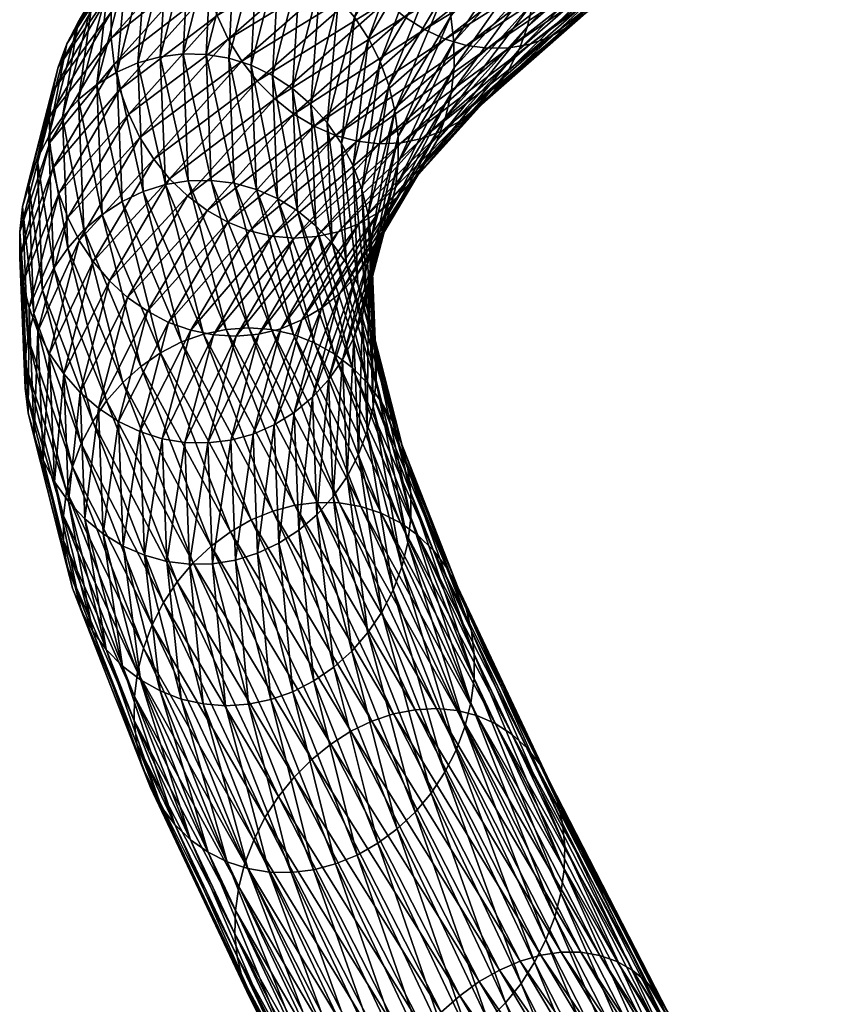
# Model space of a CAD drawing. Header units: centimetres. Extents: x -1886 to 2760, y -2774 to 68.
# Tile 6 of 77: x -4.113 to -3.338, y 48.734 to 49.673. Entities that reach past the tile are written whole.
import ezdxf

# ---------------------------------------------------------------- set-up
doc = ezdxf.new("R2010")
doc.units = ezdxf.units.CM
doc.layers.get('0').update_dxf_attribs({"true_color": 0x086e87})

msp = doc.modelspace()

# ---------------------------------------------------------------- meshes
at = {"color": 9, "true_color": 0xc1c1c1}
mesh = msp.add_polyface(dxfattribs=at)
corners = [(-3.40608, 49.84956, -1097.77576), (-3.52719, 49.75501, -1097.59424), (-3.53515, 49.73321, -1097.59265), (-3.42413, 49.80794, -1097.7738), (-3.54548, 49.71316, -1097.5918), (-3.55802, 49.69521, -1097.5918), (-3.41395, 49.82786, -1097.77429), (-3.43648, 49.79015, -1097.77417), (-3.57261, 49.67971, -1097.59265), (-3.45083, 49.77487, -1097.77539), (-3.58897, 49.66689, -1097.59436), (-3.46689, 49.76228, -1097.77759), (-3.62577, 49.64999, -1097.6001), (-3.50301, 49.74595, -1097.78442), (-3.48438, 49.75257, -1097.78064), (-3.60679, 49.65691, -1097.59692), (-3.64563, 49.64633, -1097.604), (-3.52247, 49.74259, -1097.78906), (-3.666, 49.6459, -1097.60852), (-3.54243, 49.74248, -1097.79431), (-3.37916, 49.84078, -1097.98352), (-3.70688, 49.65466, -1097.61926), (-3.58245, 49.75189, -1097.8064), (-3.56254, 49.74559, -1097.80005), (-3.68654, 49.64869, -1097.61365), (-3.41844, 49.84427, -1097.99573), (-3.39873, 49.84091, -1097.98938), (-3.72668, 49.6638, -1097.62512), (-3.60181, 49.76136, -1097.81299), (-3.74561, 49.67588, -1097.63135), (-3.62032, 49.77375, -1097.81995), (-3.43794, 49.85081, -1098.00269), (-3.76336, 49.69066, -1097.6377), (-3.63766, 49.78883, -1097.8269), (-3.52177, 49.77818, -1097.59668), (-3.62274, 49.68987, -1097.42786), (-3.6282, 49.66663, -1097.42529), (-3.70661, 49.57985, -1097.26355), (-3.63626, 49.64471, -1097.42346), (-3.71477, 49.5578, -1097.26147), (-3.65951, 49.60631, -1097.422), (-3.64675, 49.62448, -1097.42236), (-3.72542, 49.53737, -1097.26001), (-3.67438, 49.59055, -1097.42236), (-3.69105, 49.57741, -1097.42334), (-3.72861, 49.5598, -1097.42773), (-3.70923, 49.56709, -1097.42517), (-3.7489, 49.55573, -1097.43079), (-3.7069, 49.70094, -1097.28113), (-3.62815, 49.78808, -1097.44373), (-3.63621, 49.81181, -1097.44885), (-3.71519, 49.72439, -1097.28564), (-3.64672, 49.83439, -1097.45422), (-3.70132, 49.67666, -1097.27686), (-3.62275, 49.7636, -1097.43909), (-3.52155, 49.85204, -1097.60828), (-3.62003, 49.73878, -1097.43481), (-3.69848, 49.65199, -1097.27283), (-3.51903, 49.80236, -1097.59985), (-3.62002, 49.71406, -1097.43103), (-3.51896, 49.82712, -1097.60376), (-3.7011, 49.60315, -1097.26611), (-3.69839, 49.62733, -1097.26929)]
mesh.append_faces([[corners[k] for k in face] for face in [(0, 1, 2), (3, 4, 5), (6, 2, 4), (7, 5, 8), (8, 9, 7), (9, 8, 10), (10, 11, 9), (12, 13, 14), (14, 15, 12), (15, 14, 11), (11, 10, 15), (13, 12, 16), (16, 17, 13), (17, 16, 18), (18, 19, 17), (20, 17, 19), (21, 22, 23), (23, 24, 21), (25, 23, 22), (24, 23, 19), (19, 18, 24), (26, 19, 23), (22, 21, 27), (27, 28, 22), (29, 30, 28), (31, 22, 28), (32, 33, 30), (34, 35, 36), (36, 1, 34), (37, 36, 35), (1, 36, 38), (38, 2, 1), (39, 38, 36), (40, 5, 4), (4, 41, 40), (41, 4, 2), (2, 38, 41), (42, 41, 38), (5, 40, 43), (43, 8, 5), (8, 43, 44), (44, 10, 8), (45, 12, 15), (46, 15, 10), (10, 44, 46), (47, 16, 12), (48, 49, 50), (51, 50, 52), (53, 54, 49), (55, 54, 56), (54, 53, 57), (57, 56, 54), (35, 34, 58), (58, 59, 35), (59, 58, 60), (60, 56, 59), (61, 35, 59), (59, 62, 61), (62, 59, 56), (56, 57, 62)]], dxfattribs={"vtx2": -1, "color": 9})
mesh = msp.add_polyface(dxfattribs=at)
corners = [(-3.60181, 49.76136, -1097.81299), (-3.72668, 49.6638, -1097.62512), (-3.74561, 49.67588, -1097.63135), (-3.63766, 49.78883, -1097.8269), (-3.76336, 49.69066, -1097.6377), (-3.77961, 49.70792, -1097.64417), (-3.62032, 49.77375, -1097.81995), (-3.65352, 49.80637, -1097.83398), (-3.79404, 49.72741, -1097.65051), (-3.62274, 49.68987, -1097.42786), (-3.7011, 49.60315, -1097.26611), (-3.70661, 49.57985, -1097.26355), (-3.6282, 49.66663, -1097.42529), (-3.71477, 49.5578, -1097.26147), (-3.60679, 49.65691, -1097.59692), (-3.70923, 49.56709, -1097.42517), (-3.72861, 49.5598, -1097.42773), (-3.62577, 49.64999, -1097.6001), (-3.7489, 49.55573, -1097.43079), (-3.64563, 49.64633, -1097.604), (-3.76972, 49.55489, -1097.43457), (-3.666, 49.6459, -1097.60852), (-3.81153, 49.5628, -1097.44348), (-3.70688, 49.65466, -1097.61926), (-3.68654, 49.64869, -1097.61365), (-3.79072, 49.55725, -1097.43884), (-3.8318, 49.57152, -1097.44861), (-3.85119, 49.58319, -1097.45386), (-3.88605, 49.61449, -1097.46509), (-3.86938, 49.5976, -1097.45947), (-3.90087, 49.63365, -1097.47083), (-3.91363, 49.65472, -1097.47632), (-3.80645, 49.74876, -1097.65674), (-3.9322, 49.701, -1097.48682), (-3.82446, 49.7955, -1097.66809), (-3.81666, 49.77158, -1097.6626), (-3.92414, 49.67728, -1097.48169), (-3.89183, 49.62973, -1096.97156), (-3.86513, 49.73335, -1097.14563), (-3.88619, 49.7409, -1097.14856), (-3.87148, 49.61998, -1096.9696), (-3.84497, 49.72283, -1097.14246), (-3.83486, 49.59231, -1096.96472), (-3.80868, 49.69369, -1097.13513), (-3.82604, 49.70953, -1097.13892), (-3.85238, 49.60744, -1096.96729), (-3.7713, 49.80251, -1097.30481), (-3.7899, 49.81641, -1097.30945), (-3.81926, 49.57478, -1096.96191), (-3.79322, 49.67548, -1097.13123), (-3.8058, 49.55521, -1096.95898), (-3.77989, 49.65528, -1097.12732), (-3.75424, 49.78608, -1097.30005), (-3.73906, 49.76733, -1097.29529), (-3.72598, 49.74664, -1097.29041), (-3.78615, 49.51134, -1096.95288), (-3.76042, 49.61037, -1097.11951), (-3.76888, 49.63345, -1097.12341), (-3.7069, 49.70094, -1097.28113), (-3.71519, 49.72439, -1097.28564), (-3.79469, 49.53394, -1096.95593), (-3.63621, 49.81181, -1097.44885), (-3.62815, 49.78808, -1097.44373), (-3.70132, 49.67666, -1097.27686), (-3.75471, 49.58638, -1097.11572), (-3.75177, 49.56192, -1097.11206), (-3.69848, 49.65199, -1097.27283), (-3.75164, 49.5374, -1097.10876), (-3.69839, 49.62733, -1097.26929), (-3.86658, 49.50252, -1096.78491)]
mesh.append_faces([[corners[k] for k in face] for face in [(0, 1, 2), (3, 4, 5), (6, 2, 4), (7, 5, 8), (9, 10, 11), (12, 11, 13), (14, 15, 16), (17, 16, 18), (19, 18, 20), (20, 21, 19), (22, 23, 24), (24, 25, 22), (25, 24, 21), (21, 20, 25), (23, 22, 26), (26, 1, 23), (1, 26, 27), (27, 2, 1), (28, 5, 4), (4, 29, 28), (29, 4, 2), (2, 27, 29), (5, 28, 30), (30, 8, 5), (8, 30, 31), (31, 32, 8), (33, 34, 35), (36, 35, 32), (32, 31, 36), (37, 38, 39), (38, 37, 40), (40, 41, 38), (42, 43, 44), (44, 45, 42), (46, 44, 43), (45, 44, 41), (41, 40, 45), (47, 41, 44), (43, 42, 48), (48, 49, 43), (49, 48, 50), (50, 51, 49), (52, 43, 49), (49, 53, 52), (53, 49, 51), (51, 54, 53), (55, 56, 57), (56, 58, 59), (59, 57, 56), (60, 57, 51), (57, 59, 54), (54, 51, 57), (61, 59, 58), (62, 58, 63), (58, 56, 64), (64, 63, 58), (63, 64, 65), (65, 66, 63), (67, 68, 66), (66, 65, 67), (69, 40, 37)]], dxfattribs={"vtx2": -1, "color": 9})
mesh = msp.add_polyface(dxfattribs=at)
corners = [(-3.98478, 49.54025, -1097.29651), (-3.90087, 49.63365, -1097.47083), (-3.88605, 49.61449, -1097.46509), (-3.99787, 49.56094, -1097.30127), (-3.91363, 49.65472, -1097.47632), (-3.81666, 49.77158, -1097.6626), (-3.92414, 49.67728, -1097.48169), (-3.9322, 49.701, -1097.48682), (-4.01695, 49.60664, -1097.31055), (-4.00866, 49.58318, -1097.30603), (-3.82446, 49.7955, -1097.66809), (-3.9376, 49.72548, -1097.49158), (-4.02253, 49.63091, -1097.31494), (-4.02537, 49.65558, -1097.31885), (-3.94031, 49.7503, -1097.49585), (-4.08098, 49.53154, -1097.13782), (-4.08392, 49.556, -1097.14148), (-4.08135, 49.60464, -1097.14783), (-4.02275, 49.70439, -1097.32556), (-4.02545, 49.68022, -1097.32239), (-4.08405, 49.58051, -1097.14478), (-3.94033, 49.77501, -1097.49951), (-3.93761, 49.79919, -1097.50269), (-4.01724, 49.72769, -1097.32812), (-4.09598, 49.54042, -1096.96887), (-4.06753, 49.65015, -1097.15271), (-4.07579, 49.62798, -1097.15051), (-4.00907, 49.74973, -1097.3302), (-4.07186, 49.58022, -1096.97278), (-4.04361, 49.68948, -1097.15588), (-4.05675, 49.67078, -1097.15454), (-4.08512, 49.56123, -1096.97095), (-3.98546, 49.78859, -1097.33264), (-3.99843, 49.77016, -1097.33179), (-4.05639, 49.59703, -1096.97424), (-4.02827, 49.70592, -1097.15674), (-4.03902, 49.61143, -1096.97522), (-4.01104, 49.71986, -1097.1571), (-3.97033, 49.80468, -1097.33289), (-3.99982, 49.63208, -1096.9762), (-3.97218, 49.73936, -1097.15613), (-3.99224, 49.73108, -1097.15686), (-4.02006, 49.62318, -1096.97595), (-3.97862, 49.63787, -1096.97607), (-3.95116, 49.74449, -1097.15503), (-3.95684, 49.64056, -1096.97559), (-3.92957, 49.74646, -1097.15332), (-3.91307, 49.63651, -1096.97327), (-3.88619, 49.7409, -1097.14856), (-3.90779, 49.74527, -1097.15112), (-3.93487, 49.64011, -1096.97461), (-3.89183, 49.62973, -1096.97156), (-3.99474, 49.50944, -1096.78394), (-3.97356, 49.51598, -1096.78491), (-3.95181, 49.51948, -1096.78552), (-3.90809, 49.5172, -1096.78589), (-3.92985, 49.5199, -1096.78589), (-3.88688, 49.51134, -1096.78564)]
mesh.append_faces([[corners[k] for k in face] for face in [(0, 1, 2), (3, 4, 1), (5, 6, 7), (8, 7, 6), (6, 9, 8), (9, 6, 4), (4, 3, 9), (10, 7, 11), (7, 8, 12), (12, 11, 7), (11, 12, 13), (13, 14, 11), (15, 12, 8), (16, 13, 12), (17, 18, 19), (19, 20, 17), (20, 19, 13), (13, 16, 20), (21, 19, 18), (19, 21, 14), (14, 13, 19), (22, 18, 23), (24, 25, 26), (18, 17, 26), (26, 23, 18), (23, 26, 25), (25, 27, 23), (28, 29, 30), (30, 31, 28), (29, 32, 33), (33, 30, 29), (31, 30, 25), (25, 24, 31), (30, 33, 27), (27, 25, 30), (29, 28, 34), (34, 35, 29), (35, 34, 36), (36, 37, 35), (32, 29, 35), (38, 35, 37), (39, 40, 41), (41, 42, 39), (42, 41, 37), (37, 36, 42), (40, 39, 43), (43, 44, 40), (44, 43, 45), (45, 46, 44), (47, 48, 49), (49, 50, 47), (50, 49, 46), (46, 45, 50), (48, 47, 51), (52, 39, 42), (53, 43, 39), (54, 45, 43), (55, 47, 50), (56, 50, 45), (57, 51, 47)]], dxfattribs={"vtx2": -1, "color": 9})
mesh = msp.add_polyface(dxfattribs=at)
corners = [(-3.78558, 49.39195, -1096.93823), (-3.7599, 49.48992, -1097.10303), (-3.75434, 49.51326, -1097.10571), (-3.7011, 49.60315, -1097.26611), (-3.70661, 49.57985, -1097.26355), (-3.76816, 49.46775, -1097.10083), (-3.71477, 49.5578, -1097.26147), (-3.79208, 49.42841, -1097.09766), (-3.73839, 49.51893, -1097.25903), (-3.72542, 49.53737, -1097.26001), (-3.77894, 49.44712, -1097.099), (-3.65951, 49.60631, -1097.422), (-3.64675, 49.62448, -1097.42236), (-3.63626, 49.64471, -1097.42346), (-3.75351, 49.50286, -1097.25891), (-3.67438, 49.59055, -1097.42236), (-3.77049, 49.48934, -1097.25928), (-3.69105, 49.57741, -1097.42334), (-3.80742, 49.41197, -1097.0968), (-3.82465, 49.39803, -1097.09644), (-3.80878, 49.47086, -1097.26184), (-3.72861, 49.5598, -1097.42773), (-3.70923, 49.56709, -1097.42517), (-3.78902, 49.47861, -1097.26025), (-3.82947, 49.4663, -1097.26416), (-3.7489, 49.55573, -1097.43079), (-3.85072, 49.46495, -1097.26685), (-3.76972, 49.55489, -1097.43457), (-3.89341, 49.47181, -1097.2738), (-3.81153, 49.5628, -1097.44348), (-3.79072, 49.55725, -1097.43884), (-3.87216, 49.46678, -1097.27014), (-3.91412, 49.48, -1097.27783), (-3.8318, 49.57152, -1097.44861), (-3.93394, 49.49116, -1097.28223), (-3.85119, 49.58319, -1097.45386), (-3.76888, 49.63345, -1097.12341), (-3.79469, 49.53394, -1096.95593), (-3.78615, 49.51134, -1096.95288), (-3.77989, 49.65528, -1097.12732), (-3.8058, 49.55521, -1096.95898), (-3.76042, 49.61037, -1097.11951), (-3.78038, 49.48775, -1096.94971), (-3.75471, 49.58638, -1097.11572), (-3.77741, 49.46359, -1096.94666), (-3.75177, 49.56192, -1097.11206), (-3.77998, 49.41528, -1096.94092), (-3.75164, 49.5374, -1097.10876), (-3.77727, 49.4393, -1096.94373), (-3.69839, 49.62733, -1097.26929), (-3.85162, 49.37287, -1096.58838), (-3.88688, 49.51134, -1096.78564), (-3.90809, 49.5172, -1096.78589), (-3.89183, 49.62973, -1096.97156), (-3.86658, 49.50252, -1096.78491), (-3.83158, 49.36515, -1096.58923), (-3.83004, 49.47665, -1096.78271), (-3.83486, 49.59231, -1096.96472), (-3.85238, 49.60744, -1096.96729), (-3.84752, 49.49089, -1096.78406), (-3.87148, 49.61998, -1096.9696), (-3.81449, 49.45996, -1096.78125), (-3.81926, 49.57478, -1096.96191), (-3.80108, 49.44116, -1096.77954), (-3.78152, 49.39865, -1096.77539), (-3.79002, 49.42062, -1096.77759), (-3.77579, 49.3756, -1096.77307)]
mesh.append_faces([[corners[k] for k in face] for face in [(0, 1, 2), (3, 2, 1), (1, 4, 3), (4, 1, 5), (5, 6, 4), (7, 8, 9), (9, 10, 7), (10, 9, 6), (6, 5, 10), (8, 11, 12), (12, 9, 8), (13, 6, 9), (11, 8, 14), (14, 15, 11), (15, 14, 16), (16, 17, 15), (8, 7, 18), (18, 14, 8), (19, 16, 14), (20, 21, 22), (22, 23, 20), (23, 22, 17), (17, 16, 23), (21, 20, 24), (24, 25, 21), (25, 24, 26), (26, 27, 25), (28, 29, 30), (30, 31, 28), (31, 30, 27), (27, 26, 31), (29, 28, 32), (32, 33, 29), (34, 35, 33), (36, 37, 38), (39, 40, 37), (41, 38, 42), (42, 43, 41), (43, 42, 44), (44, 45, 43), (46, 2, 47), (47, 48, 46), (2, 3, 49), (49, 47, 2), (48, 47, 45), (45, 44, 48), (50, 51, 52), (53, 51, 54), (55, 54, 51), (56, 57, 58), (58, 59, 56), (59, 58, 60), (60, 54, 59), (57, 56, 61), (61, 62, 57), (62, 61, 63), (63, 40, 62), (64, 38, 37), (65, 37, 40), (40, 63, 65), (66, 42, 38)]], dxfattribs={"vtx2": -1, "color": 9})
mesh = msp.add_polyface(dxfattribs=at)
corners = [(-3.8318, 49.57152, -1097.44861), (-3.91412, 49.48, -1097.27783), (-3.93394, 49.49116, -1097.28223), (-3.97056, 49.38456, -1097.10791), (-3.89341, 49.47181, -1097.2738), (-3.99072, 49.39509, -1097.11108), (-4.02702, 49.42423, -1097.11841), (-3.96961, 49.5215, -1097.29163), (-3.95255, 49.50507, -1097.28687), (-4.00965, 49.40838, -1097.11462), (-3.88605, 49.61449, -1097.46509), (-3.86938, 49.5976, -1097.45947), (-3.85119, 49.58319, -1097.45386), (-3.98478, 49.54025, -1097.29651), (-3.90087, 49.63365, -1097.47083), (-3.99787, 49.56094, -1097.30127), (-4.04247, 49.44245, -1097.12219), (-4.05581, 49.46264, -1097.12622), (-4.10373, 49.39878, -1096.9519), (-4.07527, 49.50755, -1097.13403), (-4.06681, 49.48447, -1097.13013), (-4.01695, 49.60664, -1097.31055), (-4.00866, 49.58318, -1097.30603), (-4.1095, 49.42236, -1096.95496), (-4.08098, 49.53154, -1097.13782), (-4.11247, 49.44652, -1096.95801), (-4.08392, 49.556, -1097.14148), (-4.02253, 49.63091, -1097.31494), (-4.1099, 49.49483, -1096.96387), (-4.08135, 49.60464, -1097.14783), (-4.08405, 49.58051, -1097.14478), (-4.11261, 49.47081, -1096.96106), (-4.1043, 49.51816, -1096.96643), (-4.07579, 49.62798, -1097.15051), (-4.09598, 49.54042, -1096.96887), (-4.10489, 49.3697, -1096.76807), (-4.09927, 49.39294, -1096.77051), (-4.09093, 49.41522, -1096.77295), (-4.06677, 49.45545, -1096.77747), (-4.07186, 49.58022, -1096.97278), (-4.08512, 49.56123, -1096.97095), (-4.08004, 49.43618, -1096.77527), (-4.0513, 49.47265, -1096.77942), (-4.05639, 49.59703, -1096.97424), (-4.03392, 49.48753, -1096.78113), (-4.03902, 49.61143, -1096.97522), (-4.02006, 49.62318, -1096.97595), (-4.01496, 49.49988, -1096.78271), (-3.99474, 49.50944, -1096.78394), (-3.95829, 49.36596, -1096.58008), (-3.97833, 49.35563, -1096.57788), (-3.99982, 49.63208, -1096.9762), (-3.97356, 49.51598, -1096.78491), (-3.93732, 49.37337, -1096.58215), (-3.97862, 49.63787, -1096.97607), (-3.95181, 49.51948, -1096.78552), (-3.91579, 49.37783, -1096.58411), (-3.93487, 49.64011, -1096.97461), (-3.92985, 49.5199, -1096.78589), (-3.90809, 49.5172, -1096.78589), (-3.95684, 49.64056, -1096.97559), (-3.87256, 49.37763, -1096.58728), (-3.89408, 49.37926, -1096.58582), (-3.91307, 49.63651, -1096.97327), (-3.88688, 49.51134, -1096.78564)]
mesh.append_faces([[corners[k] for k in face] for face in [(0, 1, 2), (3, 1, 4), (5, 2, 1), (6, 7, 8), (8, 9, 6), (9, 8, 2), (7, 10, 11), (11, 8, 7), (8, 11, 12), (12, 2, 8), (10, 7, 13), (14, 13, 15), (7, 6, 16), (16, 13, 7), (13, 16, 17), (17, 15, 13), (18, 19, 20), (19, 21, 22), (22, 20, 19), (20, 22, 15), (15, 17, 20), (19, 18, 23), (23, 24, 19), (24, 23, 25), (25, 26, 24), (21, 19, 24), (27, 24, 26), (28, 29, 30), (30, 31, 28), (31, 30, 26), (26, 25, 31), (29, 28, 32), (32, 33, 29), (33, 32, 34), (35, 28, 31), (36, 32, 28), (32, 36, 37), (37, 34, 32), (38, 39, 40), (40, 41, 38), (41, 40, 34), (34, 37, 41), (39, 38, 42), (42, 43, 39), (43, 42, 44), (44, 45, 43), (46, 47, 48), (47, 46, 45), (45, 44, 47), (49, 48, 47), (50, 47, 44), (51, 48, 52), (53, 52, 48), (54, 52, 55), (56, 55, 52), (57, 58, 59), (60, 55, 58), (61, 59, 58), (62, 58, 55), (63, 59, 64)]], dxfattribs={"vtx2": -1, "color": 9})
mesh = msp.add_polyface(dxfattribs=at)
corners = [(-3.75434, 49.51326, -1097.10571), (-3.77998, 49.41528, -1096.94092), (-3.78558, 49.39195, -1096.93823), (-3.7599, 49.48992, -1097.10303), (-3.7939, 49.36969, -1096.93579), (-3.76816, 49.46775, -1097.10083), (-3.81802, 49.32988, -1096.93201), (-3.79208, 49.42841, -1097.09766), (-3.77894, 49.44712, -1097.099), (-3.80477, 49.34888, -1096.93372), (-3.83349, 49.31306, -1096.93054), (-3.80742, 49.41197, -1097.0968), (-3.85086, 49.29866, -1096.92944), (-3.82465, 49.39803, -1097.09644), (-3.75351, 49.50286, -1097.25891), (-3.89006, 49.27802, -1096.92847), (-3.86351, 49.37852, -1097.09729), (-3.84345, 49.38681, -1097.09668), (-3.86983, 49.2869, -1096.92871), (-3.80878, 49.47086, -1097.26184), (-3.78902, 49.47861, -1097.26025), (-3.77049, 49.48934, -1097.25928), (-3.88453, 49.3734, -1097.09851), (-3.82947, 49.4663, -1097.26416), (-3.90611, 49.37144, -1097.10022), (-3.85072, 49.46495, -1097.26685), (-3.9279, 49.37263, -1097.10242), (-3.87216, 49.46678, -1097.27014), (-3.77551, 49.30412, -1096.76575), (-3.78114, 49.28088, -1096.76331), (-3.78948, 49.25859, -1096.76086), (-3.80036, 49.23762, -1096.75854), (-3.80784, 49.21244, -1096.37805), (-3.87256, 49.37763, -1096.58728), (-3.89408, 49.37926, -1096.58582), (-3.82888, 49.21281, -1096.37512), (-3.91579, 49.37783, -1096.58411), (-3.90809, 49.5172, -1096.78589), (-3.85162, 49.37287, -1096.58838), (-3.88688, 49.51134, -1096.78564), (-3.83158, 49.36515, -1096.58923), (-3.78738, 49.20898, -1096.38074), (-3.76783, 49.2026, -1096.38318), (-3.74953, 49.1934, -1096.38538), (-3.81279, 49.35462, -1096.58984), (-3.79557, 49.34146, -1096.58997), (-3.83004, 49.47665, -1096.78271), (-3.84752, 49.49089, -1096.78406), (-3.86658, 49.50252, -1096.78491), (-3.78027, 49.32581, -1096.58997), (-3.81449, 49.45996, -1096.78125), (-3.76709, 49.30799, -1096.58948), (-3.80108, 49.44116, -1096.77954), (-3.79469, 49.53394, -1096.95593), (-3.79002, 49.42062, -1096.77759), (-3.78152, 49.39865, -1096.77539), (-3.74793, 49.26716, -1096.58765), (-3.75624, 49.28833, -1096.58875), (-3.78615, 49.51134, -1096.95288), (-3.77579, 49.3756, -1096.77307), (-3.74237, 49.2448, -1096.58643), (-3.78038, 49.48775, -1096.94971), (-3.77286, 49.35189, -1096.77075), (-3.77741, 49.46359, -1096.94666), (-3.73958, 49.22166, -1096.58472), (-3.77727, 49.4393, -1096.94373), (-3.77276, 49.32792, -1096.76819)]
mesh.append_faces([[corners[k] for k in face] for face in [(0, 1, 2), (3, 2, 4), (4, 5, 3), (6, 7, 8), (8, 9, 6), (9, 8, 5), (5, 4, 9), (7, 6, 10), (10, 11, 7), (11, 10, 12), (12, 13, 11), (14, 11, 13), (15, 16, 17), (17, 18, 15), (16, 19, 20), (20, 17, 16), (18, 17, 13), (13, 12, 18), (17, 20, 21), (21, 13, 17), (19, 16, 22), (22, 23, 19), (23, 22, 24), (24, 25, 23), (26, 27, 25), (1, 28, 29), (29, 2, 1), (2, 29, 30), (30, 4, 2), (31, 9, 4), (32, 33, 34), (35, 34, 36), (37, 33, 38), (39, 38, 40), (41, 38, 33), (42, 40, 38), (43, 44, 40), (45, 46, 47), (47, 44, 45), (44, 47, 48), (48, 40, 44), (46, 45, 49), (49, 50, 46), (50, 49, 51), (51, 52, 50), (53, 54, 55), (56, 55, 54), (54, 57, 56), (57, 54, 52), (52, 51, 57), (58, 55, 59), (55, 56, 60), (60, 59, 55), (61, 59, 62), (62, 63, 61), (64, 62, 59), (28, 1, 65), (65, 66, 28), (66, 65, 63), (63, 62, 66)]], dxfattribs={"vtx2": -1, "color": 9})
mesh = msp.add_polyface(dxfattribs=at)
corners = [(-3.86351, 49.37852, -1097.09729), (-3.89006, 49.27802, -1096.92847), (-3.91126, 49.27222, -1096.92859), (-3.88453, 49.3734, -1097.09851), (-3.93303, 49.26954, -1096.9292), (-3.90611, 49.37144, -1097.10022), (-3.97681, 49.2736, -1096.9314), (-3.94951, 49.37701, -1097.10486), (-3.9279, 49.37263, -1097.10242), (-3.95501, 49.26999, -1096.93018), (-3.89341, 49.47181, -1097.2738), (-3.87216, 49.46678, -1097.27014), (-3.85072, 49.46495, -1097.26685), (-3.99805, 49.28037, -1096.93311), (-3.97056, 49.38456, -1097.10791), (-4.01839, 49.29012, -1096.93518), (-3.99072, 49.39509, -1097.11108), (-3.91412, 49.48, -1097.27783), (-4.05502, 49.3178, -1096.93994), (-4.02702, 49.42423, -1097.11841), (-4.00965, 49.40838, -1097.11462), (-4.0375, 49.30267, -1096.93738), (-3.93394, 49.49116, -1097.28223), (-4.07061, 49.33533, -1096.94275), (-4.04247, 49.44245, -1097.12219), (-4.08407, 49.35491, -1096.94568), (-4.05581, 49.46264, -1097.12622), (-4.06681, 49.48447, -1097.13013), (-4.09518, 49.37617, -1096.94873), (-4.10373, 49.39878, -1096.9519), (-4.07932, 49.23263, -1096.75439), (-4.09888, 49.27515, -1096.75842), (-4.09038, 49.25319, -1096.75635), (-4.10462, 49.2982, -1096.76074), (-4.1095, 49.42236, -1096.95496), (-4.10754, 49.32192, -1096.76318), (-4.11247, 49.44652, -1096.95801), (-4.11261, 49.47081, -1096.96106), (-4.10765, 49.34589, -1096.76562), (-4.10489, 49.3697, -1096.76807), (-4.06785, 49.22363, -1096.56104), (-4.1099, 49.49483, -1096.96387), (-4.09927, 49.39294, -1096.77051), (-4.06218, 49.2467, -1096.56323), (-4.05383, 49.26897, -1096.56555), (-4.09093, 49.41522, -1096.77295), (-4.02977, 49.3096, -1096.57056), (-4.06677, 49.45545, -1096.77747), (-4.08004, 49.43618, -1096.77527), (-4.04297, 49.29006, -1096.56799), (-4.01438, 49.32719, -1096.573), (-4.0513, 49.47265, -1096.77942), (-3.99714, 49.34262, -1096.57544), (-4.03392, 49.48753, -1096.78113), (-3.89183, 49.19617, -1096.36536), (-3.95829, 49.36596, -1096.58008), (-3.97833, 49.35563, -1096.57788), (-4.01496, 49.49988, -1096.78271), (-3.99474, 49.50944, -1096.78394), (-3.93732, 49.37337, -1096.58215), (-3.97356, 49.51598, -1096.78491), (-3.91579, 49.37783, -1096.58411), (-3.87124, 49.20461, -1096.36877), (-3.85013, 49.21018, -1096.37195), (-3.92985, 49.5199, -1096.78589), (-3.89408, 49.37926, -1096.58582), (-3.87256, 49.37763, -1096.58728), (-3.95181, 49.51948, -1096.78552)]
mesh.append_faces([[corners[k] for k in face] for face in [(0, 1, 2), (2, 3, 0), (3, 2, 4), (4, 5, 3), (6, 7, 8), (8, 9, 6), (7, 10, 11), (11, 8, 7), (9, 8, 5), (5, 4, 9), (12, 5, 8), (7, 6, 13), (13, 14, 7), (14, 13, 15), (15, 16, 14), (10, 7, 14), (17, 14, 16), (18, 19, 20), (20, 21, 18), (21, 20, 16), (16, 15, 21), (22, 16, 20), (19, 18, 23), (23, 24, 19), (24, 23, 25), (25, 26, 24), (27, 28, 29), (28, 27, 26), (26, 25, 28), (30, 25, 23), (31, 29, 28), (32, 28, 25), (29, 31, 33), (33, 34, 29), (34, 33, 35), (35, 36, 34), (37, 38, 39), (38, 37, 36), (36, 35, 38), (40, 39, 38), (41, 39, 42), (43, 42, 39), (44, 45, 42), (46, 47, 48), (48, 49, 46), (49, 48, 45), (45, 44, 49), (47, 46, 50), (50, 51, 47), (51, 50, 52), (52, 53, 51), (54, 55, 56), (57, 56, 55), (53, 52, 56), (58, 55, 59), (60, 59, 61), (62, 59, 55), (63, 61, 59), (64, 65, 66), (67, 61, 65)]], dxfattribs={"vtx2": -1, "color": 9})
mesh = msp.add_polyface(dxfattribs=at)
corners = [(-3.88567, 49.16436, -1096.74988), (-3.89006, 49.27802, -1096.92847), (-3.86983, 49.2869, -1096.92871), (-3.86544, 49.17392, -1096.75122), (-3.85198, 49.0323, -1096.56189), (-3.90684, 49.15781, -1096.7489), (-3.91126, 49.27222, -1096.92859), (-3.9286, 49.1543, -1096.74829), (-3.93303, 49.26954, -1096.9292), (-3.97231, 49.1566, -1096.74792), (-3.97681, 49.2736, -1096.9314), (-3.95501, 49.26999, -1096.93018), (-3.95055, 49.15389, -1096.74792), (-3.99352, 49.16245, -1096.74829), (-3.99805, 49.28037, -1096.93311), (-4.01382, 49.17128, -1096.7489), (-4.01839, 49.29012, -1096.93518), (-4.05036, 49.19715, -1096.7511), (-4.05502, 49.3178, -1096.93994), (-4.0375, 49.30267, -1096.93738), (-4.03288, 49.18291, -1096.74988), (-4.0147, 49.05679, -1096.552), (-3.99748, 49.04363, -1096.55212), (-4.06591, 49.21384, -1096.75256), (-4.07061, 49.33533, -1096.94275), (-4.03, 49.07245, -1096.552), (-4.07932, 49.23263, -1096.75439), (-4.04318, 49.09026, -1096.55249), (-4.09518, 49.37617, -1096.94873), (-4.09038, 49.25319, -1096.75635), (-4.09888, 49.27515, -1096.75842), (-4.08407, 49.35491, -1096.94568), (-4.06234, 49.1311, -1096.5542), (-4.05403, 49.10992, -1096.55322), (-4.0679, 49.15345, -1096.55554), (-4.10462, 49.2982, -1096.76074), (-4.07069, 49.1766, -1096.55713), (-4.10754, 49.32192, -1096.76318), (-4.00029, 49.05101, -1096.34326), (-4.06785, 49.22363, -1096.56104), (-4.07068, 49.20012, -1096.55896), (-4.00326, 49.02792, -1096.3418), (-4.10765, 49.34589, -1096.76562), (-4.10489, 49.3697, -1096.76807), (-4.06218, 49.2467, -1096.56323), (-4.09927, 49.39294, -1096.77051), (-4.05383, 49.26897, -1096.56555), (-3.99454, 49.07386, -1096.34521), (-3.98618, 49.09607, -1096.34741), (-3.96227, 49.13708, -1096.35266), (-4.02977, 49.3096, -1096.57056), (-4.04297, 49.29006, -1096.56799), (-3.97537, 49.11727, -1096.34985), (-3.94707, 49.15514, -1096.35571), (-4.01438, 49.32719, -1096.573), (-3.93005, 49.17118, -1096.35889), (-3.99714, 49.34262, -1096.57544), (-3.79672, 48.99462, -1096.14062), (-3.89183, 49.19617, -1096.36536), (-3.91154, 49.18495, -1096.36206), (-3.97833, 49.35563, -1096.57788), (-3.95829, 49.36596, -1096.58008), (-3.87124, 49.20461, -1096.36877), (-3.93732, 49.37337, -1096.58215), (-3.85013, 49.21018, -1096.37195)]
mesh.append_faces([[corners[k] for k in face] for face in [(0, 1, 2), (2, 3, 0), (4, 0, 3), (1, 0, 5), (5, 6, 1), (6, 5, 7), (7, 8, 6), (9, 10, 11), (11, 12, 9), (12, 11, 8), (8, 7, 12), (10, 9, 13), (13, 14, 10), (14, 13, 15), (15, 16, 14), (17, 18, 19), (19, 20, 17), (20, 19, 16), (16, 15, 20), (21, 17, 20), (22, 20, 15), (18, 17, 23), (23, 24, 18), (25, 23, 17), (24, 23, 26), (23, 25, 27), (27, 26, 23), (28, 29, 30), (31, 26, 29), (32, 30, 29), (29, 33, 32), (33, 29, 26), (26, 27, 33), (30, 32, 34), (34, 35, 30), (35, 34, 36), (36, 37, 35), (38, 39, 40), (41, 40, 36), (42, 40, 39), (40, 42, 37), (37, 36, 40), (43, 39, 44), (45, 44, 46), (47, 44, 39), (44, 47, 48), (48, 46, 44), (49, 50, 51), (51, 52, 49), (52, 51, 46), (46, 48, 52), (50, 49, 53), (53, 54, 50), (54, 53, 55), (55, 56, 54), (57, 58, 59), (60, 59, 58), (59, 60, 56), (56, 55, 59), (61, 58, 62), (63, 62, 64)]], dxfattribs={"vtx2": -1, "color": 9})
mesh = msp.add_polyface(dxfattribs=at)
corners = [(-3.77551, 49.30412, -1096.76575), (-3.74242, 49.17464, -1096.58093), (-3.74809, 49.15157, -1096.57874), (-3.78114, 49.28088, -1096.76331), (-3.75644, 49.1293, -1096.57642), (-3.78948, 49.25859, -1096.76086), (-3.68797, 48.9989, -1096.38489), (-3.81363, 49.21835, -1096.75647), (-3.81802, 49.32988, -1096.93201), (-3.80477, 49.34888, -1096.93372), (-3.80036, 49.23762, -1096.75854), (-3.7939, 49.36969, -1096.93579), (-3.7805, 49.08868, -1096.57141), (-3.7673, 49.10821, -1096.57397), (-3.82911, 49.20116, -1096.75439), (-3.83349, 49.31306, -1096.93054), (-3.79589, 49.07107, -1096.56897), (-3.84648, 49.18627, -1096.75269), (-3.85086, 49.29866, -1096.92944), (-3.81314, 49.05565, -1096.56653), (-3.86544, 49.17392, -1096.75122), (-3.86983, 49.2869, -1096.92871), (-3.83194, 49.04264, -1096.56409), (-3.77668, 49.00425, -1096.14526), (-3.87124, 49.20461, -1096.36877), (-3.89183, 49.19617, -1096.36536), (-3.75618, 49.01114, -1096.1499), (-3.85013, 49.21018, -1096.37195), (-3.71523, 49.01631, -1096.15918), (-3.80784, 49.21244, -1096.37805), (-3.82888, 49.21281, -1096.37512), (-3.89408, 49.37926, -1096.58582), (-3.73558, 49.01519, -1096.15454), (-3.91579, 49.37783, -1096.58411), (-3.69548, 49.01441, -1096.16357), (-3.78738, 49.20898, -1096.38074), (-3.67667, 49.00959, -1096.16772), (-3.76783, 49.2026, -1096.38318), (-3.87256, 49.37763, -1096.58728), (-3.85162, 49.37287, -1096.58838), (-3.64307, 48.99163, -1096.17505), (-3.73279, 49.18153, -1096.38721), (-3.74953, 49.1934, -1096.38538), (-3.79557, 49.34146, -1096.58997), (-3.81279, 49.35462, -1096.58984), (-3.65909, 49.00196, -1096.17151), (-3.83158, 49.36515, -1096.58923), (-3.62891, 48.97871, -1096.1781), (-3.71796, 49.16712, -1096.38855), (-3.61682, 48.96347, -1096.18066), (-3.70521, 49.15048, -1096.38965), (-3.78027, 49.32581, -1096.58997), (-3.76709, 49.30799, -1096.58948), (-3.68682, 49.11172, -1096.39038), (-3.74793, 49.26716, -1096.58765), (-3.75624, 49.28833, -1096.58875), (-3.69476, 49.13191, -1096.39026), (-3.77579, 49.3756, -1096.77307), (-3.74237, 49.2448, -1096.58643), (-3.73958, 49.22166, -1096.58472), (-3.68157, 49.09022, -1096.39014), (-3.67904, 49.06779, -1096.3894), (-3.68222, 49.02174, -1096.38684), (-3.73959, 49.19814, -1096.58289), (-3.67925, 49.04484, -1096.38831), (-3.77276, 49.32792, -1096.76819), (-3.77286, 49.35189, -1096.77075)]
mesh.append_faces([[corners[k] for k in face] for face in [(0, 1, 2), (2, 3, 0), (3, 2, 4), (4, 5, 3), (6, 2, 1), (7, 8, 9), (9, 10, 7), (11, 5, 10), (12, 7, 10), (10, 13, 12), (13, 10, 5), (5, 4, 13), (8, 7, 14), (14, 15, 8), (7, 12, 16), (16, 14, 7), (15, 14, 17), (17, 18, 15), (14, 16, 19), (19, 17, 14), (20, 21, 18), (18, 17, 20), (22, 20, 17), (17, 19, 22), (23, 24, 25), (26, 27, 24), (28, 29, 30), (31, 30, 29), (32, 30, 27), (33, 27, 30), (34, 35, 29), (36, 37, 35), (38, 29, 35), (39, 35, 37), (40, 41, 42), (41, 43, 44), (44, 42, 41), (45, 42, 37), (46, 37, 42), (47, 48, 41), (49, 50, 48), (43, 41, 48), (48, 51, 43), (51, 48, 50), (50, 52, 51), (53, 54, 55), (55, 56, 53), (56, 55, 52), (52, 50, 56), (57, 58, 59), (54, 53, 60), (60, 58, 54), (58, 60, 61), (61, 59, 58), (62, 1, 63), (64, 63, 59), (59, 61, 64), (1, 0, 65), (65, 63, 1), (63, 65, 66), (66, 59, 63)]], dxfattribs={"vtx2": -1, "color": 9})
mesh = msp.add_polyface(dxfattribs=at)
corners = [(-3.88567, 49.16436, -1096.74988), (-3.85198, 49.0323, -1096.56189), (-3.87296, 49.02489, -1096.55981), (-3.90684, 49.15781, -1096.7489), (-3.89449, 49.02044, -1096.55786), (-3.9286, 49.1543, -1096.74829), (-3.83238, 48.86259, -1096.35815), (-3.87468, 48.86032, -1096.35205), (-3.93771, 49.02063, -1096.55469), (-3.91619, 49.019, -1096.55615), (-3.85363, 48.85996, -1096.35498), (-3.97231, 49.1566, -1096.74792), (-3.95055, 49.15389, -1096.74792), (-3.95865, 49.02539, -1096.55359), (-3.99352, 49.16245, -1096.74829), (-3.97869, 49.0331, -1096.55273), (-4.01382, 49.17128, -1096.7489), (-3.89513, 48.86378, -1096.34937), (-3.91467, 48.87016, -1096.3468), (-3.94971, 48.89123, -1096.3429), (-4.0147, 49.05679, -1096.552), (-3.99748, 49.04363, -1096.55212), (-3.93297, 48.87936, -1096.34473), (-4.03288, 49.18291, -1096.74988), (-4.05036, 49.19715, -1096.7511), (-4.03, 49.07245, -1096.552), (-3.96455, 48.90564, -1096.34143), (-3.9773, 48.92227, -1096.34045), (-4.04318, 49.09026, -1096.55249), (-3.99569, 48.96102, -1096.33972), (-4.06234, 49.1311, -1096.5542), (-4.05403, 49.10992, -1096.55322), (-3.98774, 48.94084, -1096.33984), (-3.90532, 48.77983, -1096.11426), (-4.00094, 48.98252, -1096.33997), (-3.90745, 48.8014, -1096.11401), (-4.00347, 49.00496, -1096.3407), (-4.0679, 49.15345, -1096.55554), (-4.07069, 49.1766, -1096.55713), (-3.90371, 48.84627, -1096.11523), (-4.00029, 49.05101, -1096.34326), (-4.00326, 49.02792, -1096.3418), (-3.90692, 48.82366, -1096.11426), (-4.07068, 49.20012, -1096.55896), (-3.89783, 48.86881, -1096.1167), (-3.99454, 49.07386, -1096.34521), (-3.88942, 48.89093, -1096.1189), (-3.98618, 49.09607, -1096.34741), (-4.06785, 49.22363, -1096.56104), (-3.86571, 48.93238, -1096.12451), (-3.96227, 49.13708, -1096.35266), (-3.97537, 49.11727, -1096.34985), (-3.87866, 48.91225, -1096.12146), (-3.85074, 48.95096, -1096.12805), (-3.94707, 49.15514, -1096.35571), (-3.83405, 48.9677, -1096.13208), (-3.93005, 49.17118, -1096.35889), (-3.81594, 48.98235, -1096.13623), (-3.91154, 49.18495, -1096.36206)]
mesh.append_faces([[corners[k] for k in face] for face in [(0, 1, 2), (2, 3, 0), (3, 2, 4), (4, 5, 3), (6, 4, 2), (7, 8, 9), (9, 10, 7), (10, 9, 4), (8, 11, 12), (12, 9, 8), (9, 12, 5), (5, 4, 9), (11, 8, 13), (13, 14, 11), (14, 13, 15), (15, 16, 14), (8, 7, 17), (17, 13, 8), (13, 17, 18), (18, 15, 13), (19, 20, 21), (21, 22, 19), (22, 21, 15), (15, 18, 22), (23, 21, 20), (16, 15, 21), (24, 20, 25), (20, 19, 26), (26, 25, 20), (25, 26, 27), (27, 28, 25), (29, 30, 31), (31, 32, 29), (32, 31, 28), (28, 27, 32), (33, 34, 29), (35, 36, 34), (30, 29, 34), (34, 37, 30), (37, 34, 36), (36, 38, 37), (39, 40, 41), (41, 42, 39), (43, 41, 40), (42, 41, 36), (38, 36, 41), (40, 39, 44), (44, 45, 40), (45, 44, 46), (46, 47, 45), (48, 40, 45), (49, 50, 51), (51, 52, 49), (52, 51, 47), (47, 46, 52), (50, 49, 53), (53, 54, 50), (54, 53, 55), (55, 56, 54), (57, 58, 56)]], dxfattribs={"vtx2": -1, "color": 9})
mesh = msp.add_polyface(dxfattribs=at)
corners = [(-3.6023, 48.81776, -1096.1825), (-3.68797, 48.9989, -1096.38489), (-3.68222, 49.02174, -1096.38684), (-3.61071, 48.79565, -1096.18042), (-3.69633, 48.97669, -1096.38269), (-3.74242, 49.17464, -1096.58093), (-3.74809, 49.15157, -1096.57874), (-3.75644, 49.1293, -1096.57642), (-3.72024, 48.93568, -1096.37744), (-3.7805, 49.08868, -1096.57141), (-3.7673, 49.10821, -1096.57397), (-3.70714, 48.9555, -1096.38013), (-3.62147, 48.77434, -1096.17773), (-3.73544, 48.91763, -1096.37439), (-3.79589, 49.07107, -1096.56897), (-3.75246, 48.90159, -1096.37122), (-3.81314, 49.05565, -1096.56653), (-3.79068, 48.8766, -1096.36462), (-3.85198, 49.0323, -1096.56189), (-3.83194, 49.04264, -1096.56409), (-3.77097, 48.88783, -1096.36792), (-3.86544, 49.17392, -1096.75122), (-3.81127, 48.86816, -1096.36133), (-3.87296, 49.02489, -1096.55981), (-3.83238, 48.86259, -1096.35815), (-3.89449, 49.02044, -1096.55786), (-3.85363, 48.85996, -1096.35498), (-3.91154, 49.18495, -1096.36206), (-3.81594, 48.98235, -1096.13623), (-3.79672, 48.99462, -1096.14062), (-3.93005, 49.17118, -1096.35889), (-3.83405, 48.9677, -1096.13208), (-3.89183, 49.19617, -1096.36536), (-3.77668, 49.00425, -1096.14526), (-3.87124, 49.20461, -1096.36877), (-3.75618, 49.01114, -1096.1499), (-3.82888, 49.21281, -1096.37512), (-3.73558, 49.01519, -1096.15454), (-3.71523, 49.01631, -1096.15918), (-3.85013, 49.21018, -1096.37195), (-3.80784, 49.21244, -1096.37805), (-3.69548, 49.01441, -1096.16357), (-3.78738, 49.20898, -1096.38074), (-3.67667, 49.00959, -1096.16772), (-3.74953, 49.1934, -1096.38538), (-3.65909, 49.00196, -1096.17151), (-3.64307, 48.99163, -1096.17505), (-3.76783, 49.2026, -1096.38318), (-3.73279, 49.18153, -1096.38721), (-3.62891, 48.97871, -1096.1781), (-3.71796, 49.16712, -1096.38855), (-3.61682, 48.96347, -1096.18066), (-3.59958, 48.9272, -1096.1842), (-3.68682, 49.11172, -1096.39038), (-3.69476, 49.13191, -1096.39026), (-3.60698, 48.94621, -1096.18274), (-3.70521, 49.15048, -1096.38965), (-3.59481, 48.90673, -1096.18506), (-3.68157, 49.09022, -1096.39014), (-3.59268, 48.88517, -1096.1853), (-3.67904, 49.06779, -1096.3894), (-3.59641, 48.84031, -1096.18408), (-3.67925, 49.04484, -1096.38831), (-3.59321, 48.86289, -1096.18494), (-3.73959, 49.19814, -1096.58289), (-3.67431, 48.75587, -1095.90649), (-3.69292, 48.74236, -1095.90088), (-3.65498, 48.76689, -1095.91248), (-3.63526, 48.77533, -1095.9187), (-3.59607, 48.78392, -1095.93115), (-3.61551, 48.78105, -1095.92493), (-3.57727, 48.78384, -1095.93738), (-3.55942, 48.78087, -1095.94336), (-3.52774, 48.76658, -1095.95435), (-3.54281, 48.77509, -1095.9491), (-3.51451, 48.7554, -1095.95911), (-3.50331, 48.74183, -1095.96326)]
mesh.append_faces([[corners[k] for k in face] for face in [(0, 1, 2), (3, 4, 1), (5, 2, 1), (6, 1, 4), (4, 7, 6), (8, 9, 10), (10, 11, 8), (12, 11, 4), (11, 10, 7), (7, 4, 11), (9, 8, 13), (13, 14, 9), (14, 13, 15), (15, 16, 14), (17, 18, 19), (19, 20, 17), (20, 19, 16), (16, 15, 20), (21, 19, 18), (18, 17, 22), (22, 23, 18), (23, 22, 24), (25, 24, 26), (27, 28, 29), (30, 31, 28), (32, 29, 33), (34, 33, 35), (36, 37, 38), (39, 35, 37), (40, 38, 41), (42, 41, 43), (44, 45, 46), (47, 43, 45), (48, 46, 49), (50, 49, 51), (52, 53, 54), (54, 55, 52), (55, 54, 56), (56, 51, 55), (53, 52, 57), (57, 58, 53), (58, 57, 59), (59, 60, 58), (61, 2, 62), (62, 63, 61), (64, 62, 2), (63, 62, 60), (60, 59, 63), (65, 29, 28), (66, 28, 31), (67, 33, 29), (68, 35, 33), (69, 38, 37), (70, 37, 35), (71, 41, 38), (72, 43, 41), (73, 46, 45), (74, 45, 43), (75, 49, 46), (76, 51, 49)]], dxfattribs={"vtx2": -1, "color": 9})
mesh = msp.add_polyface(dxfattribs=at)
corners = [(-3.68222, 49.02174, -1096.38684), (-3.59641, 48.84031, -1096.18408), (-3.6023, 48.81776, -1096.1825), (-3.4865, 48.62522, -1095.97302), (-3.49261, 48.60303, -1095.97192), (-3.50112, 48.58103, -1095.96985), (-3.61071, 48.79565, -1096.18042), (-3.52465, 48.53911, -1095.96375), (-3.63442, 48.75421, -1096.17468), (-3.62147, 48.77434, -1096.17773), (-3.51185, 48.5596, -1095.96716), (-3.53934, 48.51994, -1095.95959), (-3.64939, 48.73564, -1096.17114), (-3.55563, 48.50237, -1095.95483), (-3.66608, 48.71889, -1096.16724), (-3.57323, 48.48671, -1095.94971), (-3.51617, 48.49063, -1095.67273), (-3.67431, 48.75587, -1095.90649), (-3.69292, 48.74236, -1095.90088), (-3.53414, 48.47585, -1095.66589), (-3.49759, 48.50312, -1095.67993), (-3.65498, 48.76689, -1095.91248), (-3.47874, 48.5132, -1095.68762), (-3.63526, 48.77533, -1095.9187), (-3.44152, 48.52544, -1095.70349), (-3.59607, 48.78392, -1095.93115), (-3.61551, 48.78105, -1095.92493), (-3.45995, 48.52068, -1095.69556), (-3.71523, 49.01631, -1096.15918), (-3.57727, 48.78384, -1095.93738), (-3.4238, 48.52731, -1095.71143), (-3.69548, 49.01441, -1096.16357), (-3.55942, 48.78087, -1095.94336), (-3.40707, 48.52632, -1095.71924), (-3.65909, 49.00196, -1096.17151), (-3.54281, 48.77509, -1095.9491), (-3.52774, 48.76658, -1095.95435), (-3.67667, 49.00959, -1096.16772), (-3.37765, 48.51599, -1095.73364), (-3.39159, 48.52254, -1095.72668), (-3.64307, 48.99163, -1096.17505), (-3.51451, 48.7554, -1095.95911), (-3.36554, 48.50673, -1095.74011), (-3.62891, 48.97871, -1096.1781), (-3.50331, 48.74183, -1095.96326), (-3.3554, 48.49496, -1095.74597), (-3.48764, 48.70848, -1095.9696), (-3.59958, 48.9272, -1096.1842), (-3.60698, 48.94621, -1096.18274), (-3.49429, 48.7261, -1095.9668), (-3.61682, 48.96347, -1096.18066), (-3.34167, 48.46484, -1095.75513), (-3.34739, 48.48093, -1095.75098), (-3.48353, 48.68922, -1095.97168), (-3.59481, 48.90673, -1096.18506), (-3.33841, 48.44694, -1095.75842), (-3.48196, 48.66868, -1095.97302), (-3.59268, 48.88517, -1096.1853), (-3.33758, 48.42754, -1095.76074), (-3.59321, 48.86289, -1096.18494), (-3.48296, 48.64722, -1095.97339), (-3.33919, 48.40702, -1095.76196)]
mesh.append_faces([[corners[k] for k in face] for face in [(0, 1, 2), (1, 3, 4), (4, 2, 1), (2, 4, 5), (5, 6, 2), (7, 8, 9), (9, 10, 7), (10, 9, 6), (6, 5, 10), (8, 7, 11), (11, 12, 8), (12, 11, 13), (13, 14, 12), (14, 13, 15), (16, 17, 18), (18, 19, 16), (17, 16, 20), (20, 21, 17), (21, 20, 22), (22, 23, 21), (24, 25, 26), (26, 27, 24), (27, 26, 23), (23, 22, 27), (28, 25, 29), (25, 24, 30), (30, 29, 25), (31, 29, 32), (29, 30, 33), (33, 32, 29), (34, 35, 36), (37, 32, 35), (38, 36, 35), (35, 39, 38), (39, 35, 32), (32, 33, 39), (40, 36, 41), (36, 38, 42), (42, 41, 36), (43, 41, 44), (41, 42, 45), (45, 44, 41), (46, 47, 48), (48, 49, 46), (49, 48, 50), (50, 44, 49), (51, 46, 49), (49, 52, 51), (52, 49, 44), (44, 45, 52), (47, 46, 53), (53, 54, 47), (55, 53, 46), (54, 53, 56), (56, 57, 54), (58, 56, 53), (3, 1, 59), (59, 60, 3), (60, 59, 57), (57, 56, 60), (61, 60, 56)]], dxfattribs={"vtx2": -1, "color": 9})
mesh = msp.add_polyface(dxfattribs=at)
corners = [(-3.68797, 48.9989, -1096.38489), (-3.6023, 48.81776, -1096.1825), (-3.61071, 48.79565, -1096.18042), (-3.63442, 48.75421, -1096.17468), (-3.72024, 48.93568, -1096.37744), (-3.70714, 48.9555, -1096.38013), (-3.62147, 48.77434, -1096.17773), (-3.69633, 48.97669, -1096.38269), (-3.64939, 48.73564, -1096.17114), (-3.73544, 48.91763, -1096.37439), (-3.66608, 48.71889, -1096.16724), (-3.75246, 48.90159, -1096.37122), (-3.70341, 48.69199, -1096.15869), (-3.79068, 48.8766, -1096.36462), (-3.77097, 48.88783, -1096.36792), (-3.68419, 48.70426, -1096.16309), (-3.72345, 48.68237, -1096.15405), (-3.81127, 48.86816, -1096.36133), (-3.74395, 48.67547, -1096.14941), (-3.83238, 48.86259, -1096.35815), (-3.7849, 48.6703, -1096.14014), (-3.87468, 48.86032, -1096.35205), (-3.85363, 48.85996, -1096.35498), (-3.76456, 48.67142, -1096.14478), (-3.80465, 48.6722, -1096.13574), (-3.89513, 48.86378, -1096.34937), (-3.82346, 48.67702, -1096.13159), (-3.91467, 48.87016, -1096.3468), (-3.85706, 48.69495, -1096.12415), (-3.94971, 48.89123, -1096.3429), (-3.93297, 48.87936, -1096.34473), (-3.84104, 48.68464, -1096.12769), (-3.87121, 48.70788, -1096.12122), (-3.96455, 48.90564, -1096.34143), (-3.88331, 48.7231, -1096.11865), (-3.9773, 48.92227, -1096.34045), (-3.90055, 48.75936, -1096.11511), (-3.99569, 48.96102, -1096.33972), (-3.98774, 48.94084, -1096.33984), (-3.89315, 48.74036, -1096.11658), (-3.90532, 48.77983, -1096.11426), (-4.00094, 48.98252, -1096.33997), (-3.90745, 48.8014, -1096.11401), (-4.00347, 49.00496, -1096.3407), (-3.90692, 48.82366, -1096.11426), (-3.78262, 48.53979, -1095.87891), (-3.78418, 48.56033, -1095.87756), (-3.77965, 48.60378, -1095.87744), (-3.90371, 48.84627, -1096.11523), (-3.78319, 48.58178, -1095.87708), (-3.77354, 48.62597, -1095.87866), (-3.89783, 48.86881, -1096.1167), (-3.76503, 48.64798, -1095.88062), (-3.88942, 48.89093, -1096.1189), (-3.74151, 48.68992, -1095.88684), (-3.86571, 48.93238, -1096.12451), (-3.87866, 48.91225, -1096.12146), (-3.7543, 48.66942, -1095.88342), (-3.72682, 48.70911, -1095.89099), (-3.85074, 48.95096, -1096.12805), (-3.71053, 48.72668, -1095.89563), (-3.83405, 48.9677, -1096.13208), (-3.81594, 48.98235, -1096.13623), (-3.69292, 48.74236, -1095.90088), (-3.67431, 48.75587, -1095.90649), (-3.79672, 48.99462, -1096.14062), (-3.65498, 48.76689, -1095.91248), (-3.77668, 49.00425, -1096.14526), (-3.63526, 48.77533, -1095.9187), (-3.73558, 49.01519, -1096.15454), (-3.61551, 48.78105, -1095.92493), (-3.59607, 48.78392, -1095.93115), (-3.75618, 49.01114, -1096.1499)]
mesh.append_faces([[corners[k] for k in face] for face in [(0, 1, 2), (3, 4, 5), (5, 6, 3), (7, 2, 6), (4, 3, 8), (8, 9, 4), (9, 8, 10), (10, 11, 9), (12, 13, 14), (14, 15, 12), (15, 14, 11), (11, 10, 15), (13, 12, 16), (16, 17, 13), (17, 16, 18), (18, 19, 17), (20, 21, 22), (22, 23, 20), (23, 22, 19), (19, 18, 23), (21, 20, 24), (24, 25, 21), (25, 24, 26), (26, 27, 25), (28, 29, 30), (30, 31, 28), (31, 30, 27), (27, 26, 31), (29, 28, 32), (32, 33, 29), (33, 32, 34), (34, 35, 33), (36, 37, 38), (38, 39, 36), (39, 38, 35), (35, 34, 39), (37, 36, 40), (41, 40, 42), (43, 42, 44), (45, 40, 36), (46, 42, 40), (47, 48, 44), (49, 44, 42), (48, 47, 50), (50, 51, 48), (51, 50, 52), (52, 53, 51), (54, 55, 56), (56, 57, 54), (57, 56, 53), (53, 52, 57), (55, 54, 58), (58, 59, 55), (59, 58, 60), (60, 61, 59), (62, 63, 64), (61, 60, 63), (65, 64, 66), (67, 66, 68), (69, 70, 71), (72, 68, 70)]], dxfattribs={"vtx2": -1, "color": 9})
mesh = msp.add_polyface(dxfattribs=at)
corners = [(-3.59184, 48.47322, -1095.94409), (-3.70341, 48.69199, -1096.15869), (-3.68419, 48.70426, -1096.16309), (-3.57323, 48.48671, -1095.94971), (-3.66608, 48.71889, -1096.16724), (-3.61117, 48.4622, -1095.93811), (-3.72345, 48.68237, -1096.15405), (-3.63089, 48.45377, -1095.93188), (-3.74395, 48.67547, -1096.14941), (-3.67008, 48.44518, -1095.91931), (-3.7849, 48.6703, -1096.14014), (-3.76456, 48.67142, -1096.14478), (-3.65064, 48.44805, -1095.92566), (-3.68888, 48.44525, -1095.91321), (-3.80465, 48.6722, -1096.13574), (-3.53968, 48.19353, -1095.69104), (-3.70674, 48.44821, -1095.90723), (-3.82346, 48.67702, -1096.13159), (-3.55642, 48.1945, -1095.68335), (-3.73841, 48.46249, -1095.89624), (-3.85706, 48.69495, -1096.12415), (-3.84104, 48.68464, -1096.12769), (-3.72334, 48.45398, -1095.90149), (-3.58583, 48.2048, -1095.66882), (-3.57189, 48.19827, -1095.67578), (-3.75164, 48.47365, -1095.89148), (-3.87121, 48.70788, -1096.12122), (-3.59794, 48.21405, -1095.66235), (-3.76285, 48.48721, -1095.88733), (-3.88331, 48.7231, -1096.11865), (-3.60808, 48.22579, -1095.65649), (-3.77852, 48.52054, -1095.88086), (-3.90055, 48.75936, -1096.11511), (-3.89315, 48.74036, -1096.11658), (-3.77186, 48.50292, -1095.88379), (-3.6218, 48.25587, -1095.64722), (-3.61609, 48.23981, -1095.65149), (-3.78262, 48.53979, -1095.87891), (-3.62507, 48.27377, -1095.64404), (-3.90532, 48.77983, -1096.11426), (-3.78418, 48.56033, -1095.87756), (-3.6259, 48.29314, -1095.64172), (-3.90692, 48.82366, -1096.11426), (-3.78319, 48.58178, -1095.87708), (-3.77965, 48.60378, -1095.87744), (-3.90745, 48.8014, -1096.11401), (-3.62025, 48.33498, -1095.64026), (-3.62429, 48.31367, -1095.6405), (-3.61379, 48.35672, -1095.64099), (-3.77354, 48.62597, -1095.87866), (-3.60508, 48.37855, -1095.64294), (-3.76503, 48.64798, -1095.88062), (-3.58158, 48.42091, -1095.64954), (-3.74151, 48.68992, -1095.88684), (-3.7543, 48.66942, -1095.88342), (-3.59429, 48.40007, -1095.64575), (-3.56713, 48.44068, -1095.65417), (-3.72682, 48.70911, -1095.89099), (-3.55122, 48.4591, -1095.65967), (-3.71053, 48.72668, -1095.89563), (-3.53414, 48.47585, -1095.66589), (-3.69292, 48.74236, -1095.90088)]
mesh.append_faces([[corners[k] for k in face] for face in [(0, 1, 2), (3, 2, 4), (1, 0, 5), (5, 6, 1), (6, 5, 7), (7, 8, 6), (9, 10, 11), (11, 12, 9), (12, 11, 8), (8, 7, 12), (10, 9, 13), (13, 14, 10), (15, 13, 9), (14, 13, 16), (16, 17, 14), (18, 16, 13), (19, 20, 21), (21, 22, 19), (22, 21, 17), (17, 16, 22), (23, 19, 22), (24, 22, 16), (20, 19, 25), (25, 26, 20), (27, 25, 19), (26, 25, 28), (28, 29, 26), (30, 28, 25), (31, 32, 33), (33, 34, 31), (34, 33, 29), (29, 28, 34), (35, 31, 34), (34, 36, 35), (36, 34, 28), (28, 30, 36), (32, 31, 37), (31, 35, 38), (38, 37, 31), (39, 37, 40), (37, 38, 41), (41, 40, 37), (42, 43, 44), (45, 40, 43), (46, 44, 43), (43, 47, 46), (47, 43, 40), (40, 41, 47), (44, 46, 48), (48, 49, 44), (49, 48, 50), (50, 51, 49), (52, 53, 54), (54, 55, 52), (55, 54, 51), (51, 50, 55), (53, 52, 56), (56, 57, 53), (58, 59, 57), (60, 61, 59)]], dxfattribs={"vtx2": -1, "color": 9})

doc.saveas('drawing.dxf')
